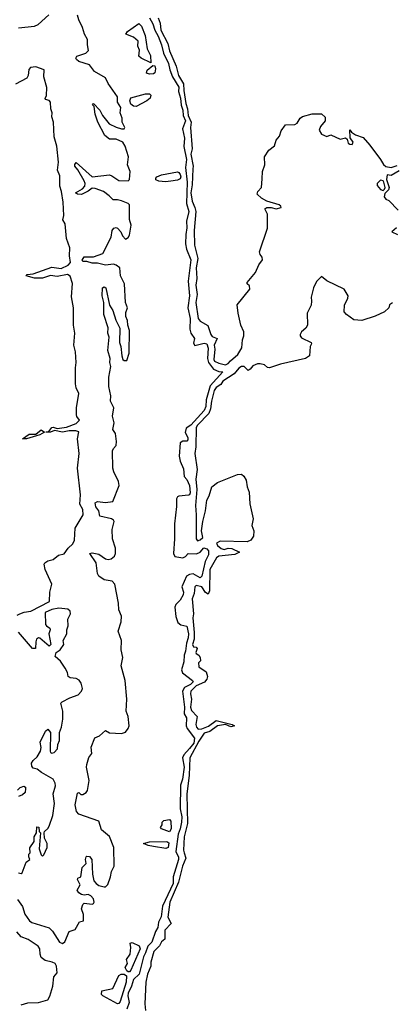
# Model space of a CAD drawing. Extents: x 1966327 to 2147849, y 395140 to 552178.
# Tile 148 of 256: x 2042393 to 2045185, y 473770 to 481142. Entities that reach past the tile are written whole.
import ezdxf

# ---------------------------------------------------------------- set-up
doc = ezdxf.new("R2010")
doc.units = 0

msp = doc.modelspace()

# ---------------------------------------------------------------- linework, layer by layer
at = {"layer": '0CON20XD'}
for points in [[(2042376.5, 474555), (2042415, 474503.5), (2042432, 474445), (2042466.2, 474395), (2042483.2, 474383.2), (2042615, 474341.9), (2042638.5, 474318.5), (2042690.3, 474235), (2042714.6, 474225.4), (2042730.9, 474239.1), (2042765, 474316.2), (2042808.3, 474331.7), (2042841.7, 474388.3), (2042870, 474395), (2042871.7, 474441.7), (2042856.7, 474485), (2042865, 474516.7), (2042875, 474526.7), (2042935, 474520), (2042945.9, 474524.1), (2042951.2, 474535), (2042945, 474560), (2042925, 474582.5), (2042905, 474591.4), (2042875, 474587.5), (2042855, 474592), (2042835, 474606.2), (2042824.4, 474625), (2042845.5, 474665), (2042826.7, 474705), (2042827.5, 474715), (2042850, 474725), (2042861.1, 474795), (2042890, 474825), (2042885.8, 474855), (2042890, 474875), (2042895, 474880), (2042915, 474876.2), (2042932.5, 474855), (2042937.6, 474745), (2042949.7, 474695), (2042965.5, 474675), (2042985, 474660.4), (2043025, 474650), (2043035, 474650), (2043052.7, 474667.3), (2043074.2, 474725), (2043081.2, 474765), (2043100, 474805), (2043099, 474945), (2043065, 475028), (2043006.8, 475076.8), (2042985, 475141.1), (2042835, 475192.9), (2042819.1, 475215), (2042808.3, 475265), (2042825, 475351.2), (2042835, 475355.6), (2042852.3, 475342.3), (2042865, 475342), (2042891.1, 475355), (2042899.9, 475370.1), (2042914.8, 475445), (2042894.8, 475545), (2042896, 475565), (2042912.3, 475617.7), (2042932.5, 475647.5), (2042929.3, 475695), (2042955, 475765.8), (2042990.2, 475779.8), (2043035, 475820), (2043065, 475803.5), (2043155, 475798.3), (2043185, 475808.7), (2043205.4, 475834.6), (2043212.3, 475855), (2043206.1, 475925), (2043190.8, 475965), (2043195.2, 476055), (2043184, 476195), (2043152.1, 476305), (2043166.4, 476366.4), (2043152.4, 476425), (2043155.2, 476495), (2043130.8, 476565), (2043154.1, 476635), (2043155.4, 476675.4), (2043135.5, 476725), (2043133.9, 476773.9), (2043105.8, 476915), (2043085, 476938.8), (2043025, 476948), (2042986.5, 476976.5), (2042976.8, 476996.8), (2042966.7, 477075), (2042918.8, 477145), (2042935, 477151), (2042985, 477140.2), (2043035, 477105.9), (2043055, 477099.7), (2043079.4, 477105), (2043102.7, 477125), (2043111.3, 477145), (2043111.9, 477185), (2043088, 477255), (2043086.5, 477325), (2043101.2, 477385), (2043095.8, 477395.8), (2043080, 477405), (2042994.3, 477425), (2042986.9, 477465), (2042964.5, 477495), (2042957.5, 477525), (2042975, 477534.2), (2043035, 477526.7), (2043090, 477535), (2043139.5, 477655), (2043134.4, 477684.4), (2043098.2, 477758.2), (2043091.6, 477785), (2043089.3, 477915), (2043095, 477930.6), (2043116.4, 477955), (2043118.2, 477985), (2043110.9, 478045), (2043090.8, 478075), (2043101.7, 478125), (2043088.4, 478175), (2043098, 478235), (2043073, 478285), (2043075.5, 478325), (2043060.2, 478395), (2043060.6, 478425), (2043060.6, 478465), (2043075.6, 478545), (2043067.9, 478575), (2043070, 478605), (2043054.6, 478665), (2043063.3, 478765), (2043054.5, 478795), (2043055.6, 478835.6), (2043022.7, 478935), (2043023.8, 479025), (2043012.2, 479075), (2043014.3, 479135), (2043025, 479143.3), (2043038.8, 479135), (2043066, 479005), (2043091.4, 478965), (2043113.6, 478893.6), (2043142.3, 478832.3), (2043141.4, 478725), (2043151.5, 478695), (2043157.1, 478625), (2043165, 478599.2), (2043175, 478591.1), (2043195, 478590), (2043214.2, 478645.8), (2043216.2, 478815), (2043203.3, 478855), (2043201.1, 478891.1), (2043189.4, 478919.4), (2043189.1, 478950.9), (2043202, 478985), (2043185.6, 479025), (2043178.8, 479165), (2043148, 479225), (2043143.3, 479285), (2043116, 479305), (2043095, 479312.1), (2043035, 479305.3), (2042975, 479320), (2042935, 479318.9), (2042895, 479331.5), (2042865, 479331.8), (2042861.8, 479341.8), (2042875, 479367.6), (2042945, 479366.4), (2043015, 479391.1), (2043078, 479515), (2043086.2, 479563.8), (2043099.3, 479580.7), (2043115, 479587.5), (2043125, 479582.5), (2043150, 479555), (2043163.3, 479525), (2043185, 479500), (2043205, 479512.5), (2043215, 479530), (2043229.4, 479605), (2043216.1, 479646.1), (2043215.5, 479755), (2043205, 479765.9), (2043154.6, 479785.4), (2043125, 479793.3), (2043092.7, 479792.7), (2043064.1, 479824.1), (2043020.4, 479855), (2042959.4, 479879.4), (2042935, 479881.8), (2042905, 479858.4), (2042855, 479833.7), (2042826.2, 479835), (2042811.9, 479845), (2042864.7, 479875.3), (2042880.3, 479895), (2042883.4, 479915), (2042876.9, 479936.9), (2042829.1, 480019.1), (2042805.3, 480045), (2042805, 480057.5), (2042815, 480073.5), (2042936, 479966), (2043065, 479980), (2043084.2, 479974.2), (2043135, 479937.7), (2043205, 479936.2), (2043215.7, 479945), (2043220, 480005), (2043201.2, 480055), (2043208.5, 480115), (2043183.8, 480195), (2043165, 480225.4), (2043115, 480247.9), (2043065, 480247.9), (2043032.1, 480275), (2042978, 480375), (2042958, 480435), (2042951.7, 480491.7), (2042938, 480505), (2042946, 480515), (2042994.7, 480464.7), (2043014.3, 480424.3), (2043063.2, 480363.2), (2043115, 480336.9), (2043155, 480324.2), (2043175, 480325.8), (2043181.9, 480335), (2043160, 480375), (2043160, 480405), (2043146.9, 480445), (2043150.7, 480485), (2043126, 480525), (2043126.2, 480565), (2043056.8, 480665), (2043035, 480708), (2042954.6, 480754.6), (2042915.6, 480805), (2042835, 480830), (2042817.5, 480845), (2042814, 480855), (2042822, 480868), (2042887.7, 480892.3), (2042907.7, 480912.3), (2042900, 480955), (2042901.2, 480995), (2042877.8, 481035), (2042864.2, 481085), (2042835, 481141.5), (2042825.5, 481175.5)], [(2042385, 481080.4), (2042505, 481094.7), (2042530.6, 481105), (2042610.3, 481179.7)], [(2043375, 480820), (2043303, 480853), (2043285, 480870), (2043290, 480915), (2043277.5, 480945), (2043280.7, 480980.7), (2043245, 481012.5), (2043187.5, 481035), (2043201.2, 481055), (2043285, 481112.9), (2043305, 481094.4), (2043332.5, 481025), (2043347.1, 480925), (2043372.5, 480875), (2043375, 480820)], [(2043365.7, 481155), (2043391.1, 481111.1), (2043405.8, 481065), (2043429.9, 481019.9), (2043455.8, 480955), (2043471, 480891), (2043507.9, 480815), (2043517.6, 480767.6), (2043537.5, 480715), (2043586.3, 480636.3), (2043582.9, 480605), (2043596.6, 480555), (2043602.1, 480502.1), (2043614.8, 480465), (2043617.8, 480425), (2043634.7, 480385), (2043613.2, 480325), (2043626.9, 480255), (2043623.7, 480193.7), (2043643.1, 480095), (2043635.6, 480034.4), (2043647.3, 479925), (2043642.4, 479765), (2043660.6, 479705), (2043642.4, 479635), (2043644.7, 479585), (2043636.5, 479535), (2043636.4, 479463.6), (2043641.6, 479425), (2043675.3, 479345.3), (2043655.1, 479185), (2043666.3, 479075), (2043651.8, 478985), (2043670.8, 478905), (2043667.5, 478825), (2043675, 478794), (2043703.3, 478755), (2043695, 478720), (2043705, 478702.5), (2043775, 478721.2), (2043795, 478716), (2043805, 478682.5), (2043800.4, 478605), (2043807.5, 478575), (2043845.9, 478525.9), (2043885, 478509.2), (2043915.5, 478505), (2043819.4, 478400.6), (2043791, 478295), (2043788.2, 478245), (2043774.9, 478215), (2043675, 478106.6), (2043640.3, 478085), (2043631.9, 478051.9), (2043652.6, 478015), (2043653.3, 477996.7), (2043645, 477987.3), (2043615, 477986.6), (2043595, 477973.1), (2043586.7, 477875), (2043595, 477836.5), (2043620.6, 477780.6), (2043625, 477721.2), (2043645, 477698.9), (2043665.2, 477654.8), (2043669, 477601), (2043665, 477584.4), (2043658.7, 477581.3), (2043585, 477574.7), (2043575, 477569.1), (2043568.3, 477555), (2043568.4, 477498.4), (2043553.4, 477366.6), (2043553.1, 477255), (2043544.8, 477144.8), (2043555, 477124.1), (2043615, 477113.8), (2043635, 477122.5), (2043655, 477145.8), (2043718, 477142), (2043745.4, 477154.6), (2043773.1, 477186.9), (2043795, 477179.8), (2043806.5, 477165), (2043806.7, 477135), (2043782.4, 477085), (2043758.8, 476975), (2043744.6, 476964.6), (2043693, 476993), (2043665, 476989.5), (2043641.7, 476975), (2043606.8, 476895), (2043620.8, 476855), (2043618.3, 476835), (2043595.5, 476795), (2043562.9, 476765), (2043555.2, 476745), (2043563.3, 476673.3), (2043578.6, 476628.6), (2043600.4, 476610.4), (2043645, 476601.1), (2043657, 476545), (2043655.7, 476515), (2043641.6, 476475), (2043635.1, 476414.9), (2043625.2, 476385), (2043622, 476335), (2043604.7, 476275), (2043613, 476253), (2043688.5, 476195), (2043692.8, 476185), (2043673.7, 476165), (2043628.4, 476141.6), (2043612.6, 476115), (2043626.8, 475995), (2043625.1, 475945.1), (2043642.5, 475915), (2043640.4, 475855), (2043648.7, 475835), (2043703, 475763), (2043696.9, 475725), (2043664.9, 475685), (2043622.1, 475637.9), (2043611.8, 475615), (2043624.5, 475545), (2043614, 475455), (2043598, 475412), (2043595.8, 475235), (2043606.9, 475175), (2043606.2, 475133.8), (2043596.4, 475085), (2043580, 475045), (2043563.8, 474915), (2043582.7, 474872.7), (2043583.7, 474855), (2043542, 474725), (2043542.2, 474675), (2043463, 474505), (2043452.6, 474425), (2043433.9, 474385), (2043429, 474345), (2043411.3, 474315), (2043383.5, 474236.5), (2043352.1, 474205), (2043335, 474156), (2043320, 474125), (2043288, 473995), (2043245.1, 473955), (2043231.1, 473905), (2043205.6, 473855), (2043203.1, 473833.1), (2043212.5, 473785), (2043195, 473734.4)], [(2043430.4, 481155), (2043445.6, 481115), (2043451.1, 481065), (2043502, 480965), (2043515, 480909.6), (2043564.4, 480795), (2043583.9, 480725), (2043621.2, 480661.2), (2043622.2, 480612.2), (2043636.9, 480515), (2043650.7, 480475), (2043656.1, 480425), (2043678.1, 480375), (2043672.1, 480335), (2043684.5, 480175), (2043675.5, 480135), (2043691.9, 480045), (2043689, 480025), (2043686.3, 479905), (2043675.6, 479845), (2043684.3, 479784.3), (2043705.8, 479735), (2043711.7, 479705), (2043701, 479565), (2043702.7, 479455), (2043728, 479355), (2043715.9, 479285), (2043720.6, 479205), (2043713.3, 479155), (2043721.6, 479085), (2043713.6, 479025), (2043731.2, 478905), (2043745, 478886.2), (2043801.4, 478851.4), (2043824.3, 478785), (2043835, 478771.4), (2043872.2, 478755), (2043849.9, 478705), (2043854.4, 478674.4), (2043847.9, 478597.9), (2043853.7, 478585), (2043885, 478570.5), (2043935, 478559.3), (2043955, 478567.9), (2043972.9, 478587.1)], [(2042374.4, 476685), (2042394.2, 476695), (2042427, 476707), (2042477.1, 476712.9), (2042615.6, 476785), (2042619.1, 476855), (2042633.5, 476915), (2042584.6, 477025), (2042577.5, 477065), (2042580.8, 477075), (2042605, 477090), (2042645, 477100.6), (2042685, 477132.7), (2042726.6, 477143.4), (2042756.2, 477185), (2042792.4, 477217.6), (2042803.8, 477245), (2042807.5, 477335), (2042868.8, 477435), (2042865.7, 477475.7), (2042844, 477514), (2042848.1, 477585), (2042825.5, 477785), (2042837.5, 477895), (2042825.6, 478005), (2042836.5, 478056.5), (2042813.8, 478063.8), (2042765, 478064.7), (2042715, 478054.8), (2042655, 478066), (2042623.4, 478053.4), (2042590, 478055), (2042610.8, 478059.2), (2042635, 478087.8), (2042645, 478090.6), (2042675, 478082.2), (2042745, 478090.9), (2042815, 478118.8), (2042840, 478145), (2042821.7, 478171.7), (2042819.4, 478185), (2042819.2, 478235), (2042835.8, 478344.2), (2042816.9, 478385), (2042810.6, 478415), (2042810.6, 478535), (2042816.2, 478575), (2042810.6, 478655), (2042798.8, 478705), (2042806.4, 478795), (2042796.9, 478855), (2042796.4, 478985), (2042782.1, 479067.9), (2042788.2, 479168.2), (2042771.9, 479221.9), (2042751.2, 479235), (2042675, 479218.3), (2042625, 479228.1), (2042565, 479206.7), (2042505, 479207.9), (2042442, 479225), (2042450, 479235), (2042495, 479238.5), (2042635, 479290.4), (2042705, 479280.2), (2042756.9, 479305), (2042773.8, 479325), (2042765.4, 479375), (2042767.8, 479435), (2042742.9, 479505), (2042734.6, 479614.6), (2042716.9, 479645), (2042724.4, 479675), (2042720, 479775), (2042707.5, 479855), (2042694.3, 479895), (2042694.3, 479974.3), (2042675.7, 480015), (2042683.5, 480075), (2042670.9, 480195), (2042650.5, 480265), (2042646.5, 480375), (2042634.2, 480414.2), (2042635.6, 480445), (2042626, 480475), (2042622.9, 480525), (2042615, 480537.5), (2042587.5, 480545), (2042582.9, 480552.9), (2042592.9, 480575), (2042595.5, 480635), (2042574.5, 480715), (2042577.7, 480767.7), (2042515, 480790), (2042475.2, 480784.8), (2042461.1, 480768.9), (2042456.2, 480725), (2042446.5, 480705), (2042361.3, 480658.7)], [(2043365, 480733.3), (2043343, 480743), (2043347.5, 480765), (2043391.2, 480798.8), (2043405, 480796), (2043411.4, 480775), (2043406, 480744), (2043395, 480736.7), (2043365, 480733.3)], [(2043265, 480492.9), (2043245, 480493.6), (2043225, 480510.8), (2043218.9, 480535), (2043225, 480556.9), (2043335, 480587.1), (2043365, 480586.2), (2043376.1, 480576.1), (2043371.2, 480555), (2043345.8, 480535), (2043265, 480492.9)], [(2043972.9, 478587.1), (2044026.7, 478635), (2044057.7, 478685), (2044061.4, 478745), (2044072.2, 478775), (2044071.9, 478805), (2044048.8, 478855), (2044029.2, 478945), (2044023, 479007), (2044116.7, 479125), (2044115, 479150), (2044097.5, 479165), (2044096.7, 479175), (2044160.5, 479249.5), (2044185, 479306.2), (2044211.2, 479345), (2044210, 479365), (2044194.3, 479384.3), (2044190.6, 479405), (2044248.3, 479581.7), (2044250, 479685), (2044229.2, 479725), (2044245, 479736.2), (2044275.9, 479735.9), (2044315, 479725.4), (2044351.9, 479735), (2044350.6, 479745), (2044337.5, 479755), (2044244.1, 479784.1), (2044205.7, 479805.7), (2044173.3, 479835), (2044177.5, 479855), (2044205.6, 479885), (2044208.7, 479951.3), (2044210.9, 480005), (2044228.9, 480055), (2044228.1, 480115), (2044258.6, 480165), (2044302, 480198), (2044315, 480239.4), (2044339.6, 480270.4), (2044350.9, 480309.1), (2044383.3, 480355), (2044455, 480357.1), (2044471.4, 480368.6), (2044495, 480403.8), (2044512.4, 480417.6), (2044585, 480436.9), (2044655, 480438), (2044681.7, 480411.7), (2044682.5, 480385), (2044647.1, 480342.9), (2044636.2, 480315), (2044655, 480284.2), (2044693.3, 480266.7), (2044725, 480280), (2044795, 480248.1), (2044835, 480258.6), (2044847, 480247), (2044855, 480218.8), (2044865, 480210), (2044883.3, 480206.7), (2044891.2, 480225), (2044868.8, 480258.8), (2044865, 480317.5), (2044879.5, 480299.5), (2044909.6, 480279.6), (2044965, 480261.1), (2045015, 480204), (2045095, 480094.4), (2045117.6, 480057.6), (2045135, 480043.5), (2045175, 480036.6), (2045221.8, 480051.8)], [(2043485, 479928.4), (2043434.5, 479934.5), (2043414.1, 479944.1), (2043413.8, 479955), (2043420, 479965), (2043455, 479980.5), (2043575, 480003.2), (2043585, 479999.2), (2043595, 479983.1), (2043599.7, 479965), (2043595, 479949.5), (2043575, 479939.8), (2043525, 479934.2), (2043485, 479928.4)], [(2045235, 480009.5), (2045175, 479975.7), (2045145, 479980), (2045140, 479945), (2045161.2, 479885), (2045155, 479867.5), (2045128.8, 479841.2), (2045124.3, 479815), (2045135, 479798), (2045159.5, 479789.5), (2045228.8, 479715)], [(2045115, 479862.5), (2045127, 479873), (2045130, 479885), (2045122, 479925), (2045117, 479937), (2045095, 479940.8), (2045072, 479915), (2045071.7, 479901.7), (2045095, 479870), (2045115, 479862.5)], [(2045215.5, 479584.5), (2045180, 479555), (2045223.3, 479535)], [(2045185, 479022.5), (2045163.6, 479006.4), (2045157.5, 478985), (2045126.7, 478955), (2045055, 478923.3), (2044955, 478890.6), (2044895, 478894.4), (2044840.6, 478935), (2044824.6, 478955), (2044825.8, 479005), (2044852.3, 479057.7), (2044854.6, 479075), (2044825, 479124.3), (2044695, 479186.4), (2044655, 479219.2), (2044617.5, 479182.5), (2044593.6, 479135), (2044575.5, 479065), (2044580, 479035), (2044576.3, 479005), (2044546.4, 478945), (2044548.8, 478855), (2044537.5, 478832.5), (2044504.8, 478805.2), (2044494.1, 478785), (2044494.3, 478774.3), (2044505, 478760.8), (2044577.5, 478725), (2044578.8, 478715), (2044568.1, 478695), (2044563.5, 478625), (2044535, 478604.4), (2044347.7, 478562.3), (2044265, 478535.2), (2044248.3, 478538.3), (2044227.7, 478557.7), (2044195, 478566.7), (2044174.6, 478565.4), (2044140.5, 478549.5), (2044120, 478525), (2044105, 478516.9), (2044075.3, 478545.3), (2044055, 478544.8), (2044035, 478533.8), (2043999, 478491), (2043914.9, 478435.1), (2043898.7, 478411.3), (2043865, 478388.6), (2043850.4, 478365), (2043828.9, 478285), (2043822.3, 478227.7), (2043809.7, 478195), (2043725, 478107), (2043715, 478089.1), (2043712.4, 477945), (2043706, 477895), (2043722.5, 477775), (2043712.9, 477702.9), (2043719, 477625), (2043710.4, 477505), (2043715.8, 477434.2), (2043714.6, 477255), (2043725, 477240), (2043745, 477246.8), (2043764.5, 477265), (2043755.4, 477315.4), (2043764, 477385), (2043784.7, 477465), (2043795.6, 477545), (2043812.1, 477577.9), (2043831.5, 477645), (2043875, 477677.7), (2044025, 477737.6), (2044055, 477739.2), (2044073.1, 477725), (2044089.1, 477695), (2044097.7, 477645), (2044112.8, 477605), (2044118.3, 477518.3), (2044141.8, 477405), (2044133.1, 477355), (2044147.3, 477315), (2044144.3, 477275), (2044124.5, 477245.5), (2044096.2, 477233.8), (2043895, 477236.9), (2043867.3, 477222.7), (2043874.4, 477205), (2043901.9, 477181.9), (2043925, 477176.2), (2043955, 477184.5), (2043982, 477182), (2044040, 477155), (2044025, 477148.8), (2044005, 477139.2), (2043885, 477125.2), (2043867.5, 477112.5), (2043818.4, 477025), (2043816.2, 476865), (2043805, 476842.2), (2043785, 476853.1), (2043758.4, 476895), (2043715, 476905.3), (2043705.4, 476895), (2043699.8, 476845), (2043684.8, 476805), (2043696.1, 476695), (2043690.4, 476665), (2043700.6, 476555), (2043700.8, 476505), (2043687.9, 476465), (2043695, 476447.5), (2043715, 476443.8), (2043723.8, 476435), (2043713.8, 476405), (2043716.1, 476396.1), (2043735, 476383.3), (2043745, 476366.7), (2043747.7, 476342.3), (2043733.2, 476326.8), (2043735, 476296.7), (2043789.9, 476259.9), (2043800.3, 476225), (2043794.5, 476205), (2043777.3, 476182.7), (2043715, 476154), (2043675.5, 476115), (2043673, 476095), (2043680.4, 476055), (2043673.4, 475995), (2043680.6, 475969.4), (2043723.1, 475925), (2043712.6, 475865), (2043716.7, 475845), (2043730.1, 475830.1), (2043757.8, 475832.2), (2043806.7, 475853.3), (2043865, 475895.8), (2043986, 475866), (2044001.2, 475855), (2043975, 475848.9), (2043935, 475864.7), (2043875.8, 475854.2), (2043817.6, 475812.4), (2043775, 475799.3), (2043735, 475741), (2043667.8, 475615), (2043662.6, 475485), (2043645.1, 475344.9), (2043651.4, 475125), (2043626.1, 475025), (2043621.3, 474925), (2043625.9, 474904.1), (2043638.4, 474865), (2043612.7, 474805), (2043582.9, 474685), (2043517.6, 474535), (2043503.5, 474423.5), (2043526.7, 474375), (2043481.2, 474325), (2043481.3, 474258.7), (2043455, 474238.5), (2043440.8, 474209.2), (2043397.5, 474165), (2043375.4, 474085), (2043374.3, 474055), (2043350.8, 473995), (2043338.5, 473935), (2043330.6, 473775), (2043335.6, 473724.4)], [(2042445, 478003.8), (2042413.3, 478005), (2042465, 478040), (2042515, 478040), (2042555, 478071.9), (2042580, 478055), (2042543.8, 478035), (2042445, 478003.8)], [(2042385, 474753.8), (2042405, 474750), (2042412.5, 474755), (2042442.5, 474835), (2042468.8, 474855), (2042462.5, 474875), (2042462.5, 474895), (2042472.5, 474905), (2042468.3, 474941.7), (2042501.7, 474988.3), (2042502.5, 475025), (2042520, 475055), (2042521.7, 475098.3), (2042537, 475097), (2042540, 475065), (2042550, 475055), (2042540, 474935), (2042555, 474890), (2042565, 474880), (2042575, 474890), (2042600, 474945), (2042598, 474975), (2042578.8, 475015), (2042577, 475053), (2042580, 475065), (2042605, 475087.5), (2042613.8, 475105), (2042641.4, 475185), (2042653.3, 475275), (2042644.3, 475345), (2042660.6, 475405), (2042660, 475425), (2042645, 475455.6), (2042555.7, 475505.7), (2042525, 475530), (2042495, 475537.5), (2042483.6, 475553.6), (2042482.5, 475575), (2042494.1, 475595.9), (2042525, 475622.5), (2042549.2, 475665), (2042553.9, 475693.9), (2042547, 475733), (2042585.8, 475814.2), (2042605, 475830), (2042623.8, 475805), (2042621.2, 475665), (2042623.3, 475655), (2042635, 475650), (2042652, 475655), (2042676.7, 475683.3), (2042678.2, 475715), (2042690.4, 475745), (2042690.9, 475805), (2042706.1, 475845), (2042716.7, 475905), (2042717.1, 475965), (2042702.5, 476025), (2042710.8, 476035), (2042769.1, 476065), (2042831.4, 476088.6), (2042856.2, 476113.8), (2042863, 476135), (2042853.9, 476175), (2042838.1, 476198.1), (2042815, 476210.6), (2042772.5, 476215), (2042756, 476225), (2042750.8, 476255), (2042735, 476287.5), (2042699.3, 476339.3), (2042660, 476375), (2042667.5, 476405), (2042697.5, 476425), (2042723.3, 476465), (2042720, 476495), (2042747.5, 476545), (2042747.5, 476575), (2042756.2, 476605), (2042753.8, 476655), (2042774.2, 476695), (2042772, 476715), (2042755, 476728), (2042685.8, 476735.8), (2042635, 476726.2), (2042584.2, 476705), (2042587.1, 476615), (2042593.7, 476603.7), (2042617.8, 476587.8), (2042622, 476575), (2042610.8, 476545), (2042626.4, 476463.6), (2042615, 476452.5), (2042545, 476512.5), (2042535, 476513.3), (2042520, 476505), (2042513.3, 476485), (2042512.5, 476435), (2042490, 476435), (2042385, 476557.5)], [(2042376.7, 475373.3), (2042395.9, 475394.1), (2042425, 475402.5), (2042435.6, 475395.6), (2042436.9, 475385), (2042434.3, 475355), (2042415, 475338.6), (2042383, 475327)], [(2043515, 475060.8), (2043455, 475083.3), (2043447.5, 475095), (2043460, 475115), (2043460, 475135), (2043473, 475147), (2043515, 475153.3), (2043525, 475142.5), (2043527.8, 475085), (2043515, 475060.8)], [(2043487.7, 474937.7), (2043395, 474952), (2043355, 474960), (2043320, 474975), (2043365, 474986), (2043495, 474990), (2043510, 474980), (2043505, 474944), (2043487.7, 474937.7)], [(2042405, 473766.1), (2042455, 473782.1), (2042535, 473784), (2042603.8, 473805), (2042618.7, 473831.3), (2042640.7, 473905), (2042650, 473975), (2042674.2, 474005.8), (2042670, 474055), (2042659.5, 474075), (2042636.9, 474086.9), (2042585, 474097.7), (2042555, 474121.6), (2042545.7, 474145), (2042544.5, 474185), (2042530.6, 474205), (2042456.4, 474256.4), (2042405.2, 474275), (2042372.2, 474312.2)], [(2043205, 474014), (2043195, 474022), (2043183.8, 474045), (2043200, 474075), (2043193.8, 474105), (2043221.2, 474145), (2043226.2, 474195), (2043220.7, 474229.3), (2043235, 474233.3), (2043287.4, 474207.4), (2043295.7, 474185), (2043226.5, 474025), (2043215, 474014.5), (2043205, 474014)], [(2043125, 473774.6), (2043016.7, 473835), (2043006.7, 473845), (2043008.3, 473871.7), (2043090.5, 473889.5), (2043136.7, 473985), (2043154.3, 473995.7), (2043175.6, 473995.6), (2043194.4, 473984.4), (2043191.2, 473935), (2043145, 473790.8), (2043135, 473777.3), (2043125, 473774.6)]]:
    msp.add_lwpolyline(points, dxfattribs=at)

doc.saveas('drawing.dxf')
